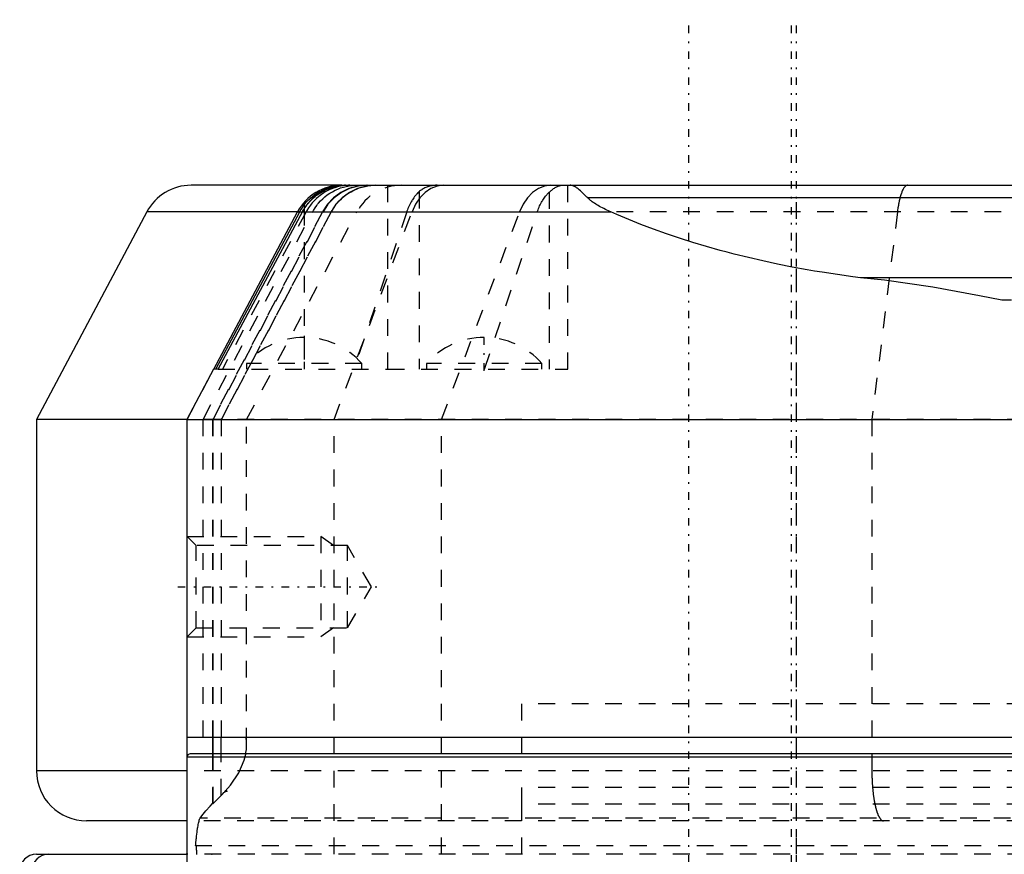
# Model space of a CAD drawing. Extents: x -545 to 345, y -109 to 109.
# Tile 12 of 19: x -159 to -100, y 59 to 109. Entities that reach past the tile are written whole.
import ezdxf

# ---------------------------------------------------------------- set-up
doc = ezdxf.new("R2010")
doc.units = 0
doc.linetypes.add('CENTER', pattern=[1.5, 0.45, -0.5, 0.05, -0.5])
doc.linetypes.add('DASHED', pattern=[2, 1, -1])
for name, color, linetype in [('AM_0', 7, 'CONTINUOUS'), ('AM_3', 7, 'DASHED'), ('AM_7', 7, 'CENTER')]:
    doc.layers.add(name, color=color, linetype=linetype)

msp = doc.modelspace()

# ---------------------------------------------------------------- linework, layer by layer
at = {"layer": 'AM_0', "color": 7, "linetype": 'CONTINUOUS'}
for p, q in [((-139.751, 99), (-148.753, 99)), ((-140.036, 98.95), (-140.031, 98.951)), ((-139.751, 99), (-60.249, 99)), ((-142, 97.821), (-142, 97.591)), ((-74.952, 98.24), (-125.048, 98.24)), ((-151.402, 97.408), (-158, 85)), ((-142.4, 97.408), (-151.402, 97.408)), ((-147.402, 88), (-142.4, 97.408)), ((-147.269, 88), (-142.264, 97.408)), ((-147.14, 88), (-142.081, 97.455)), ((-142.264, 97.408), (-142.4, 97.408)), ((-142.107, 97.408), (-123.666, 97.408)), ((-91.258, 93.47), (-108.742, 93.47)), ((-99.713, 92.13), (-100.287, 92.13)), ((-147.405, 88), (-149, 85)), ((-147.14, 88), (-147.405, 88)), ((-158, 85), (-158, 64)), ((-149.051, 85), (-158, 85)), ((-149, 85), (-149, 66)), ((-149, 85), (-51, 85)), ((-149, 66), (-51, 66)), ((-148.998, 64.831), (-148.998, 66)), ((-147.475, 66), (-147.475, 65)), ((-147.44, 65), (-147.44, 66)), ((-146.961, 65), (-146.961, 66)), ((-129, 66), (-129, 65)), ((-149, 64.8), (-149, 58)), ((-51, 64.8), (-149, 64.8)), ((-51.2, 65), (-148.8, 65)), ((-149.051, 64), (-158, 64)), ((-149.045, 61), (-155, 61)), ((-158, 59), (-148.987, 59))]:
    msp.add_line(p, q, dxfattribs=at)
msp.add_lwpolyline([(-157.286, 59), (-157.479, 58.981), (-157.664, 58.924), (-157.835, 58.831), (-157.984, 58.707), (-158.107, 58.556), (-158.198, 58.383), (-158.255, 58.195), (-158.274, 58)], dxfattribs=at)
for points in [[(-142, 97.821, 0), (-141.951, 97.883, 0), (-141.847, 98.005, 0), (-141.737, 98.121, 0), (-141.68, 98.176, 0), (-141.621, 98.23, 0), (-141.5, 98.334, 0), (-141.373, 98.43, 0), (-141.243, 98.519, 0), (-141.108, 98.601, 0), (-140.969, 98.676, 0), (-140.899, 98.71, 0), (-140.828, 98.742, 0), (-140.684, 98.801, 0), (-140.54, 98.852, 0), (-140.395, 98.895, 0), (-140.25, 98.93, 0), (-140.104, 98.958, 0), (-140.032, 98.969, 0), (-139.959, 98.979, 0), (-139.814, 98.992, 0), (-139.67, 98.999, 0), (-139.598, 99, 0)], [(-139.516, 99, 0), (-139.591, 98.999, 0), (-139.743, 98.99, 0), (-139.896, 98.973, 0), (-139.974, 98.961, 0), (-140.051, 98.947, 0), (-140.206, 98.912, 0), (-140.361, 98.867, 0), (-140.517, 98.813, 0), (-140.67, 98.749, 0), (-140.82, 98.677, 0), (-140.894, 98.637, 0), (-140.967, 98.596, 0), (-141.11, 98.506, 0), (-141.248, 98.408, 0), (-141.382, 98.301, 0), (-141.51, 98.187, 0), (-141.632, 98.066, 0), (-141.69, 98.002, 0), (-141.746, 97.938, 0), (-141.853, 97.804, 0), (-141.953, 97.664, 0), (-142, 97.591, 0)], [(-139.819, 98.983, 0), (-139.768, 98.988, 0), (-139.666, 98.996, 0), (-139.566, 99, 0), (-139.516, 99, 0)], [(-125.048, 98.24, 0), (-125.092, 98.285, 0), (-125.176, 98.371, 0), (-125.257, 98.452, 0), (-125.296, 98.491, 0), (-125.334, 98.528, 0), (-125.409, 98.599, 0), (-125.48, 98.664, 0), (-125.549, 98.724, 0), (-125.615, 98.778, 0), (-125.678, 98.827, 0), (-125.709, 98.849, 0), (-125.74, 98.87, 0), (-125.797, 98.906, 0), (-125.849, 98.935, 0), (-125.897, 98.957, 0), (-125.94, 98.974, 0), (-125.979, 98.985, 0), (-125.997, 98.99, 0), (-126.014, 98.993, 0), (-126.045, 98.998, 0), (-126.061, 98.999, 0), (-126.065, 98.999, 0), (-126.07, 99, 0), (-126.072, 99, 0), (-126.074, 99, 0), (-126.08, 99, 0), (-126.084, 99, 0), (-126.084, 99, 0), (-126.085, 99, 0), (-126.085, 99, 0), (-126.085, 99, 0), (-126.085, 99, 0), (-126.085, 99, 0), (-126.085, 99, 0), (-126.085, 99, 0), (-126.085, 99, 0), (-126.085, 99, 0), (-126.085, 99, 0), (-126.085, 99, 0), (-126.085, 99, 0), (-126.085, 99, 0), (-126.085, 99, 0), (-126.085, 99, 0), (-126.085, 99, 0), (-126.085, 99, 0), (-126.085, 99, 0), (-126.085, 99, 0), (-126.085, 99, 0), (-126.085, 99, 0), (-126.085, 99, 0), (-126.085, 99, 0), (-126.085, 99, 0), (-126.085, 99, 0), (-126.085, 99, 0), (-126.085, 99, 0), (-126.085, 99, 0), (-126.085, 99, 0), (-126.085, 99, 0), (-126.085, 99, 0), (-126.085, 99, 0), (-126.085, 99, 0), (-126.085, 99, 0), (-126.085, 99, 0), (-126.085, 99, 0), (-126.085, 99, 0), (-126.085, 99, 0), (-126.084, 99, 0), (-126.084, 99, 0), (-126.084, 99, 0), (-126.084, 99, 0), (-126.084, 99, 0), (-126.084, 99, 0), (-126.084, 99, 0), (-126.084, 99, 0), (-126.084, 99, 0), (-126.084, 99, 0), (-126.084, 99, 0), (-126.084, 99, 0), (-126.084, 99, 0), (-126.084, 99, 0), (-126.084, 99, 0), (-126.084, 99, 0), (-126.084, 99, 0), (-126.084, 99, 0), (-126.084, 99, 0), (-126.084, 99, 0), (-126.084, 99, 0), (-126.084, 99, 0), (-126.084, 99, 0), (-126.084, 99, 0), (-126.084, 99, 0), (-126.084, 99, 0), (-126.084, 99, 0), (-126.084, 99, 0), (-126.084, 99, 0), (-126.084, 99, 0), (-126.084, 99, 0), (-126.084, 99, 0), (-126.084, 99, 0), (-126.084, 99, 0), (-126.084, 99, 0), (-126.084, 99, 0), (-126.084, 99, 0), (-126.084, 99, 0), (-126.084, 99, 0), (-126.084, 99, 0), (-126.083, 99, 0), (-126.083, 99, 0), (-126.083, 99, 0), (-126.083, 99, 0), (-126.083, 99, 0), (-126.083, 99, 0)], [(-142, 97.591, 0), (-141.968, 97.641, 0), (-141.902, 97.737, 0), (-141.832, 97.831, 0), (-141.796, 97.877, 0), (-141.759, 97.923, 0), (-141.682, 98.011, 0), (-141.602, 98.096, 0), (-141.519, 98.178, 0), (-141.433, 98.257, 0), (-141.344, 98.332, 0), (-141.299, 98.369, 0), (-141.253, 98.404, 0), (-141.159, 98.472, 0), (-141.063, 98.536, 0), (-140.965, 98.597, 0), (-140.866, 98.653, 0), (-140.765, 98.705, 0), (-140.714, 98.729, 0), (-140.662, 98.753, 0), (-140.559, 98.796, 0), (-140.454, 98.836, 0), (-140.401, 98.854, 0)], [(-142.264, 97.408, 0), (-142.226, 97.479, 0), (-142.141, 97.619, 0), (-142.049, 97.755, 0), (-142, 97.821, 0)], [(-123.666, 97.408, 0), (-123.714, 97.43, 0), (-123.808, 97.473, 0), (-123.9, 97.516, 0), (-123.945, 97.538, 0), (-123.99, 97.56, 0), (-124.079, 97.604, 0), (-124.166, 97.649, 0), (-124.252, 97.694, 0), (-124.335, 97.739, 0), (-124.415, 97.784, 0), (-124.455, 97.807, 0), (-124.494, 97.83, 0), (-124.57, 97.876, 0), (-124.643, 97.923, 0), (-124.713, 97.97, 0), (-124.781, 98.017, 0), (-124.845, 98.064, 0), (-124.876, 98.088, 0), (-124.906, 98.112, 0), (-124.965, 98.161, 0), (-125.021, 98.213, 0), (-125.048, 98.24, 0)], [(-142, 97.591, 0), (-142.019, 97.561, 0), (-142.055, 97.5, 0), (-142.09, 97.439, 0), (-142.107, 97.408, 0)], [(-142.081, 97.455, 0), (-142.068, 97.478, 0), (-142.042, 97.523, 0), (-142.014, 97.569, 0), (-142, 97.591, 0)], [(-108.742, 93.47, 0), (-109.203, 93.529, 0), (-110.121, 93.657, 0), (-111.031, 93.797, 0), (-111.483, 93.871, 0), (-111.932, 93.949, 0), (-112.825, 94.113, 0), (-113.708, 94.288, 0), (-114.58, 94.475, 0), (-115.442, 94.674, 0), (-116.292, 94.884, 0), (-116.712, 94.993, 0), (-117.13, 95.105, 0), (-117.954, 95.337, 0), (-118.765, 95.58, 0), (-119.562, 95.833, 0), (-120.345, 96.097, 0), (-121.111, 96.371, 0), (-121.489, 96.512, 0), (-121.862, 96.655, 0), (-122.597, 96.949, 0), (-123.314, 97.253, 0), (-123.666, 97.408, 0)], [(-100.287, 92.13, 0), (-101.627, 92.398, 0), (-104.418, 92.906, 0), (-107.296, 93.317, 0), (-108.742, 93.47, 0)], [(-145.439, 65.562, 0), (-145.44, 65.635, 0), (-145.447, 65.781, 0), (-145.46, 65.927, 0), (-145.47, 66, 0)], [(-145.492, 64.99, 0), (-145.476, 65.085, 0), (-145.452, 65.276, 0), (-145.44, 65.467, 0), (-145.439, 65.562, 0)], [(-149.982, 59, 0), (-149.975, 59, 0)]]:
    msp.add_polyline3d(points, dxfattribs=at)
for centre, radius, start, end in [((-148.753, 96), 3, 90, 152), ((-139.751, 96), 3, 90, 152), ((-148.8, 64.8), 0.2, 90, 180), ((-155, 64), 3, 180, 270), ((-158, 58), 1, 90, 180)]:
    msp.add_arc(centre, radius, start, end, dxfattribs=at)
at = {"layer": 'AM_3', "color": 6, "linetype": 'DASHED'}
for p, q in [((-137, 88), (-137, 99)), ((-126.23, 88), (-126.23, 99)), ((-112.57, 59), (-112.57, 99)), ((-135.116, 98.62), (-135.116, 88)), ((-127.344, 98.586), (-127.344, 88)), ((-148.035, 85), (-141.484, 97.408)), ((-140.903, 97.408), (-147.475, 85)), ((-147.44, 85), (-140.868, 97.408)), ((-140.388, 97.408), (-146.961, 85)), ((-146.945, 85), (-140.372, 97.408)), ((-141.875, 97.408), (-146.884, 88)), ((-145.439, 85), (-138.841, 97.408)), ((-142.4, 97.408), (-142.107, 97.408)), ((-142, 97.591), (-142, 88)), ((-140.211, 85), (-135.546, 97.408)), ((-135.867, 97.408), (-139.027, 88)), ((-133.783, 85), (-129.118, 97.408)), ((-131.222, 88), (-128.059, 97.408)), ((-76.334, 97.408), (-123.666, 97.408)), ((-106.531, 97.408), (-108.06, 85)), ((-145.45, 88.343), (-145.45, 88)), ((-138.55, 88.343), (-145.45, 88.343)), ((-138.55, 88), (-138.55, 88.343)), ((-134.68, 88.343), (-134.68, 88)), ((-127.78, 88.343), (-134.68, 88.343)), ((-127.78, 88), (-127.78, 88.343)), ((-148.998, 85), (-147.402, 88)), ((-147.14, 88), (-137, 88)), ((-137, 88), (-126.23, 88)), ((-50.978, 85), (-149.051, 85)), ((-148.998, 66), (-148.998, 85)), ((-148.035, 66), (-148.035, 85)), ((-147.475, 85), (-147.475, 66)), ((-147.44, 66), (-147.44, 85)), ((-146.961, 85), (-146.961, 66)), ((-146.945, 66), (-146.945, 85)), ((-145.439, 65.562), (-145.439, 85)), ((-140.211, 59), (-140.211, 85)), ((-133.783, 59), (-133.783, 85)), ((-108.06, 85), (-108.06, 64)), ((-148.457, 77.459), (-148.998, 78)), ((-148.998, 78), (-140.998, 78)), ((-140.248, 77.459), (-140.998, 78)), ((-140.998, 78), (-140.998, 72)), ((-139.398, 77.459), (-148.457, 77.459)), ((-148.457, 72.541), (-148.457, 77.459)), ((-137.979, 75), (-139.398, 77.459)), ((-139.398, 72.541), (-139.398, 77.459)), ((-139.398, 72.541), (-137.979, 75)), ((-148.998, 72), (-148.457, 72.541)), ((-148.457, 72.541), (-139.398, 72.541)), ((-140.248, 72.541), (-140.998, 72)), ((-148.998, 72), (-140.998, 72)), ((-129, 68), (-129, 66)), ((-71, 68), (-129, 68)), ((-148.998, 41.454), (-148.998, 64.831)), ((-147.475, 65), (-147.475, 62.033)), ((-147.44, 62.033), (-147.44, 65)), ((-146.961, 62.512), (-146.961, 65)), ((-50.978, 64), (-149.051, 64)), ((-129, 63), (-129, 61)), ((-71, 63), (-129, 63)), ((-147.44, 62.033), (-146.961, 62.512)), ((-146.756, 62.725), (-146.71, 62.803)), ((-146.602, 62.767), (-146.756, 62.725)), ((-146.71, 62.803), (-146.712, 62.772)), ((-146.712, 62.772), (-146.602, 62.767)), ((-146.602, 62.767), (-146.71, 62.803)), ((-147.475, 62.033), (-147.44, 62.033)), ((-129, 62), (-129, 59)), ((-71, 62), (-129, 62)), ((-51, 61), (-149.045, 61)), ((-51.779, 61.163), (-148.221, 61.163)), ((-51.519, 59.5), (-148.481, 59.5)), ((-50.951, 59), (-149.049, 59))]:
    msp.add_line(p, q, dxfattribs=at)
for points in [[(-138.264, 99), (-138.8, 98.951), (-139.319, 98.807), (-139.803, 98.572), (-140.238, 98.253), (-140.608, 97.861), (-140.903, 97.408)], [(-138.229, 99), (-138.765, 98.951), (-139.284, 98.807), (-139.768, 98.572), (-140.203, 98.253), (-140.573, 97.861), (-140.868, 97.408)], [(-137.75, 99), (-138.286, 98.951), (-138.804, 98.807), (-139.289, 98.572), (-139.723, 98.253), (-140.094, 97.861), (-140.388, 97.408)], [(-133.673, 99), (-134.053, 98.951), (-134.421, 98.807), (-134.765, 98.572), (-135.074, 98.253), (-135.337, 97.861), (-135.546, 97.408)], [(-127.245, 99), (-127.625, 98.951), (-127.994, 98.807), (-128.337, 98.572), (-128.646, 98.253), (-128.909, 97.861), (-129.118, 97.408)]]:
    msp.add_lwpolyline(points, dxfattribs=at)
for points in [[(-139.264, 99, 0), (-139.343, 98.999, 0), (-139.504, 98.99, 0), (-139.666, 98.971, 0), (-139.748, 98.958, 0), (-139.831, 98.943, 0), (-139.996, 98.904, 0), (-140.162, 98.855, 0), (-140.26, 98.821, 0), (-140.287, 98.811, 0), (-140.315, 98.8, 0), (-140.329, 98.795, 0), (-140.343, 98.789, 0), (-140.37, 98.778, 0), (-140.398, 98.767, 0), (-140.493, 98.724, 0), (-140.653, 98.643, 0), (-140.732, 98.598, 0), (-140.81, 98.551, 0), (-140.962, 98.45, 0), (-141.109, 98.338, 0), (-141.25, 98.217, 0), (-141.383, 98.087, 0), (-141.508, 97.949, 0), (-141.567, 97.877, 0), (-141.624, 97.803, 0), (-141.731, 97.65, 0), (-141.829, 97.491, 0), (-141.875, 97.408, 0)], [(-141.484, 97.408, 0), (-141.441, 97.488, 0), (-141.347, 97.642, 0), (-141.245, 97.789, 0), (-141.191, 97.861, 0), (-141.134, 97.931, 0), (-141.015, 98.065, 0), (-140.888, 98.192, 0), (-140.753, 98.311, 0), (-140.612, 98.422, 0), (-140.464, 98.524, 0), (-140.388, 98.572, 0), (-140.311, 98.617, 0), (-140.152, 98.7, 0), (-139.989, 98.774, 0), (-139.821, 98.838, 0), (-139.65, 98.891, 0), (-139.476, 98.934, 0), (-139.389, 98.951, 0), (-139.301, 98.966, 0), (-139.123, 98.988, 0), (-138.944, 98.999, 0), (-138.855, 99, 0)], [(-140.401, 98.854, 0), (-140.368, 98.865, 0), (-140.304, 98.885, 0), (-140.239, 98.903, 0), (-140.207, 98.912, 0)], [(-140.372, 97.408, 0), (-140.329, 97.487, 0), (-140.235, 97.641, 0), (-140.132, 97.789, 0), (-140.077, 97.861, 0), (-140.021, 97.931, 0), (-139.901, 98.065, 0), (-139.773, 98.192, 0), (-139.638, 98.311, 0), (-139.497, 98.422, 0), (-139.349, 98.524, 0), (-139.272, 98.572, 0), (-139.195, 98.617, 0), (-139.035, 98.7, 0), (-138.871, 98.774, 0), (-138.703, 98.838, 0), (-138.532, 98.891, 0), (-138.357, 98.934, 0), (-138.269, 98.951, 0), (-138.18, 98.966, 0), (-138.002, 98.988, 0), (-137.823, 98.999, 0), (-137.733, 99, 0)], [(-140.206, 98.912, 0), (-140.177, 98.919, 0), (-140.121, 98.932, 0), (-140.064, 98.944, 0), (-140.036, 98.95, 0)], [(-140.031, 98.951, 0), (-139.995, 98.957, 0), (-139.924, 98.969, 0), (-139.854, 98.979, 0), (-139.819, 98.983, 0)], [(-134.039, 99, 0), (-134.074, 99, 0), (-134.144, 98.997, 0), (-134.213, 98.993, 0), (-134.246, 98.989, 0), (-134.28, 98.986, 0), (-134.346, 98.976, 0), (-134.412, 98.964, 0), (-134.476, 98.95, 0), (-134.539, 98.934, 0), (-134.6, 98.915, 0), (-134.631, 98.905, 0), (-134.661, 98.894, 0), (-134.72, 98.87, 0), (-134.778, 98.844, 0), (-134.834, 98.816, 0), (-134.889, 98.785, 0), (-134.942, 98.752, 0), (-134.968, 98.735, 0), (-134.994, 98.717, 0), (-135.044, 98.68, 0), (-135.092, 98.641, 0), (-135.116, 98.62, 0)], [(-127.344, 98.586, 0), (-127.32, 98.609, 0), (-127.272, 98.651, 0), (-127.224, 98.692, 0), (-127.2, 98.711, 0), (-127.176, 98.73, 0), (-127.129, 98.766, 0), (-127.082, 98.799, 0), (-127.036, 98.83, 0), (-126.991, 98.858, 0), (-126.946, 98.884, 0), (-126.925, 98.896, 0), (-126.903, 98.907, 0), (-126.86, 98.927, 0), (-126.819, 98.946, 0), (-126.778, 98.961, 0), (-126.739, 98.974, 0), (-126.701, 98.984, 0), (-126.682, 98.988, 0), (-126.664, 98.992, 0), (-126.628, 98.997, 0), (-126.594, 99, 0), (-126.578, 99, 0)], [(-105.929, 99, 0), (-105.949, 98.999, 0), (-105.99, 98.988, 0), (-106.03, 98.966, 0), (-106.051, 98.951, 0), (-106.071, 98.934, 0), (-106.11, 98.891, 0), (-106.149, 98.838, 0), (-106.188, 98.774, 0), (-106.225, 98.701, 0), (-106.261, 98.617, 0), (-106.279, 98.572, 0), (-106.297, 98.525, 0), (-106.33, 98.423, 0), (-106.363, 98.312, 0), (-106.394, 98.193, 0), (-106.423, 98.066, 0), (-106.451, 97.931, 0), (-106.464, 97.861, 0), (-106.476, 97.79, 0), (-106.5, 97.642, 0), (-106.521, 97.488, 0), (-106.531, 97.408, 0)], [(-135.116, 98.62, 0), (-135.142, 98.597, 0), (-135.195, 98.547, 0), (-135.247, 98.494, 0), (-135.272, 98.466, 0), (-135.297, 98.438, 0), (-135.346, 98.381, 0), (-135.394, 98.321, 0), (-135.44, 98.259, 0), (-135.484, 98.197, 0), (-135.526, 98.134, 0), (-135.546, 98.102, 0), (-135.566, 98.069, 0), (-135.605, 98.001, 0), (-135.644, 97.93, 0), (-135.683, 97.855, 0), (-135.72, 97.778, 0), (-135.755, 97.699, 0), (-135.773, 97.658, 0), (-135.789, 97.618, 0), (-135.822, 97.535, 0), (-135.852, 97.451, 0), (-135.867, 97.408, 0)], [(-128.059, 97.408, 0), (-128.045, 97.449, 0), (-128.015, 97.53, 0), (-127.984, 97.609, 0), (-127.968, 97.649, 0), (-127.952, 97.688, 0), (-127.918, 97.765, 0), (-127.882, 97.839, 0), (-127.846, 97.911, 0), (-127.808, 97.981, 0), (-127.77, 98.047, 0), (-127.751, 98.079, 0), (-127.732, 98.11, 0), (-127.693, 98.171, 0), (-127.651, 98.231, 0), (-127.608, 98.291, 0), (-127.563, 98.349, 0), (-127.517, 98.406, 0), (-127.493, 98.433, 0), (-127.469, 98.46, 0), (-127.42, 98.513, 0), (-127.37, 98.563, 0), (-127.344, 98.586, 0)], [(-146.712, 62.772, 0), (-146.397, 63.141, 0), (-145.901, 63.88, 0), (-145.584, 64.62, 0), (-145.492, 64.99, 0)], [(-108.06, 64, 0), (-108.059, 63.978, 0), (-108.059, 63.934, 0), (-108.059, 63.89, 0), (-108.059, 63.869, 0), (-108.059, 63.847, 0), (-108.058, 63.803, 0), (-108.057, 63.759, 0), (-108.056, 63.716, 0), (-108.055, 63.672, 0), (-108.054, 63.629, 0), (-108.053, 63.607, 0), (-108.053, 63.586, 0), (-108.051, 63.542, 0), (-108.05, 63.499, 0), (-108.048, 63.456, 0), (-108.046, 63.413, 0), (-108.044, 63.371, 0), (-108.043, 63.349, 0), (-108.042, 63.328, 0), (-108.039, 63.286, 0), (-108.037, 63.243, 0), (-108.035, 63.222, 0), (-108.034, 63.201, 0), (-108.031, 63.159, 0), (-108.028, 63.117, 0), (-108.027, 63.096, 0), (-108.025, 63.076, 0), (-108.022, 63.034, 0), (-108.019, 62.993, 0), (-108.015, 62.952, 0), (-108.012, 62.911, 0), (-108.008, 62.87, 0), (-108.006, 62.85, 0), (-108.004, 62.83, 0), (-108, 62.789, 0), (-107.996, 62.749, 0), (-107.991, 62.71, 0), (-107.987, 62.67, 0), (-107.982, 62.631, 0), (-107.98, 62.612, 0), (-107.977, 62.593, 0), (-107.973, 62.554, 0), (-107.968, 62.516, 0), (-107.962, 62.478, 0), (-107.957, 62.441, 0), (-107.952, 62.404, 0), (-107.949, 62.386, 0), (-107.946, 62.367, 0), (-107.941, 62.331, 0), (-107.935, 62.295, 0), (-107.929, 62.259, 0), (-107.923, 62.224, 0), (-107.917, 62.189, 0), (-107.914, 62.171, 0), (-107.911, 62.154, 0), (-107.904, 62.12, 0), (-107.898, 62.086, 0), (-107.891, 62.053, 0), (-107.885, 62.02, 0), (-107.878, 61.987, 0), (-107.875, 61.971, 0), (-107.871, 61.955, 0), (-107.864, 61.923, 0), (-107.857, 61.892, 0), (-107.853, 61.876, 0), (-107.85, 61.861, 0), (-107.842, 61.83, 0), (-107.835, 61.8, 0), (-107.831, 61.786, 0), (-107.827, 61.771, 0), (-107.82, 61.742, 0), (-107.812, 61.714, 0), (-107.804, 61.686, 0), (-107.796, 61.658, 0), (-107.788, 61.631, 0), (-107.784, 61.618, 0), (-107.78, 61.605, 0), (-107.772, 61.579, 0), (-107.764, 61.553, 0), (-107.755, 61.528, 0), (-107.747, 61.504, 0), (-107.739, 61.48, 0), (-107.734, 61.468, 0), (-107.73, 61.457, 0), (-107.721, 61.434, 0), (-107.713, 61.412, 0), (-107.704, 61.39, 0), (-107.695, 61.369, 0), (-107.686, 61.348, 0), (-107.682, 61.338, 0), (-107.677, 61.328, 0), (-107.668, 61.308, 0), (-107.659, 61.289, 0), (-107.65, 61.271, 0), (-107.64, 61.253, 0), (-107.631, 61.236, 0), (-107.626, 61.227, 0), (-107.622, 61.219, 0), (-107.612, 61.203, 0), (-107.603, 61.188, 0), (-107.593, 61.173, 0), (-107.583, 61.158, 0), (-107.574, 61.145, 0), (-107.569, 61.138, 0), (-107.564, 61.132, 0), (-107.554, 61.119, 0), (-107.545, 61.107, 0), (-107.54, 61.102, 0), (-107.535, 61.096, 0), (-107.525, 61.086, 0), (-107.515, 61.076, 0), (-107.51, 61.071, 0), (-107.505, 61.066, 0), (-107.496, 61.057, 0), (-107.486, 61.049, 0), (-107.476, 61.042, 0), (-107.466, 61.035, 0), (-107.456, 61.029, 0), (-107.451, 61.026, 0), (-107.446, 61.023, 0), (-107.436, 61.018, 0), (-107.426, 61.013, 0), (-107.416, 61.01, 0), (-107.405, 61.006, 0), (-107.395, 61.004, 0), (-107.39, 61.003, 0), (-107.385, 61.002, 0), (-107.375, 61.001, 0), (-107.365, 61, 0), (-107.36, 61, 0)], [(-146.961, 62.512, 0), (-146.926, 62.548, 0), (-146.857, 62.619, 0), (-146.789, 62.689, 0), (-146.756, 62.725, 0)], [(-148.221, 61.163, 0), (-148.114, 61.308, 0), (-147.879, 61.598, 0), (-147.617, 61.888, 0), (-147.475, 62.033, 0)], [(-148.481, 59.5, 0), (-148.475, 59.571, 0), (-148.463, 59.709, 0), (-148.451, 59.842, 0), (-148.444, 59.906, 0), (-148.438, 59.969, 0), (-148.425, 60.091, 0), (-148.411, 60.208, 0), (-148.398, 60.318, 0), (-148.384, 60.423, 0), (-148.369, 60.523, 0), (-148.362, 60.57, 0), (-148.355, 60.616, 0), (-148.34, 60.703, 0), (-148.325, 60.784, 0), (-148.309, 60.86, 0), (-148.294, 60.929, 0), (-148.278, 60.991, 0), (-148.27, 61.021, 0), (-148.262, 61.048, 0), (-148.246, 61.099, 0), (-148.229, 61.143, 0), (-148.221, 61.163, 0)], [(-148.418, 58.993, 0), (-148.418, 59.004, 0), (-148.418, 59.015, 0), (-148.418, 59.026, 0), (-148.418, 59.038, 0), (-148.418, 59.049, 0), (-148.418, 59.055, 0), (-148.418, 59.06, 0), (-148.418, 59.072, 0), (-148.419, 59.083, 0), (-148.419, 59.095, 0), (-148.419, 59.106, 0), (-148.419, 59.117, 0), (-148.419, 59.123, 0), (-148.419, 59.129, 0), (-148.419, 59.14, 0), (-148.419, 59.151, 0), (-148.42, 59.157, 0), (-148.42, 59.163, 0), (-148.42, 59.174, 0), (-148.42, 59.185, 0), (-148.42, 59.19, 0), (-148.42, 59.196, 0), (-148.421, 59.206, 0), (-148.421, 59.217, 0), (-148.421, 59.228, 0), (-148.421, 59.238, 0), (-148.422, 59.248, 0), (-148.422, 59.253, 0), (-148.422, 59.258, 0), (-148.422, 59.268, 0), (-148.423, 59.278, 0), (-148.423, 59.288, 0), (-148.423, 59.297, 0), (-148.424, 59.306, 0), (-148.424, 59.311, 0), (-148.424, 59.315, 0), (-148.425, 59.324, 0), (-148.425, 59.333, 0), (-148.425, 59.341, 0), (-148.426, 59.349, 0), (-148.426, 59.357, 0), (-148.426, 59.361, 0), (-148.427, 59.365, 0), (-148.427, 59.372, 0), (-148.428, 59.38, 0), (-148.428, 59.387, 0), (-148.428, 59.394, 0), (-148.429, 59.401, 0), (-148.429, 59.405, 0), (-148.429, 59.408, 0), (-148.43, 59.415, 0), (-148.431, 59.421, 0), (-148.431, 59.427, 0), (-148.432, 59.433, 0), (-148.432, 59.439, 0), (-148.432, 59.442, 0), (-148.433, 59.444, 0), (-148.433, 59.45, 0), (-148.434, 59.455, 0), (-148.434, 59.457, 0), (-148.434, 59.46, 0), (-148.435, 59.464, 0), (-148.436, 59.468, 0), (-148.436, 59.47, 0), (-148.436, 59.472, 0), (-148.437, 59.476, 0), (-148.437, 59.479, 0), (-148.438, 59.483, 0), (-148.439, 59.486, 0), (-148.439, 59.488, 0), (-148.439, 59.489, 0), (-148.44, 59.491, 0), (-148.44, 59.493, 0), (-148.441, 59.495, 0), (-148.442, 59.496, 0), (-148.442, 59.497, 0), (-148.443, 59.498, 0), (-148.443, 59.499, 0), (-148.443, 59.499, 0), (-148.444, 59.5, 0), (-148.444, 59.5, 0), (-148.445, 59.5, 0)], [(-147.538, 58.999, 0), (-147.502, 59, 0)]]:
    msp.add_polyline3d(points, dxfattribs=at)
for centre, radius, start, end in [((-136.192, 96), 3, 90, 152), ((-141.998, 85.303), 4.6, 90.0287, 138.63379), ((-142.002, 85.303), 4.6, 41.36621, 89.9713), ((-131.228, 85.303), 4.6, 90.0287, 138.63379), ((-131.232, 85.303), 4.6, 41.36621, 89.9713)]:
    msp.add_arc(centre, radius, start, end, dxfattribs=at)
at = {"layer": 'AM_7', "color": 4, "linetype": 'CENTER'}
for p, q in [((-118.998, -108.9), (-118.998, 108.9)), ((-112.857, -108.9), (-112.857, 108.9)), ((-112.57, -108.9), (-112.57, 108.9)), ((-142, 89.998), (-142, 87.905)), ((-131.23, 87.905), (-131.23, 89.998)), ((-149.549, 75), (-137.428, 75))]:
    msp.add_line(p, q, dxfattribs=at)

doc.saveas('drawing.dxf')
